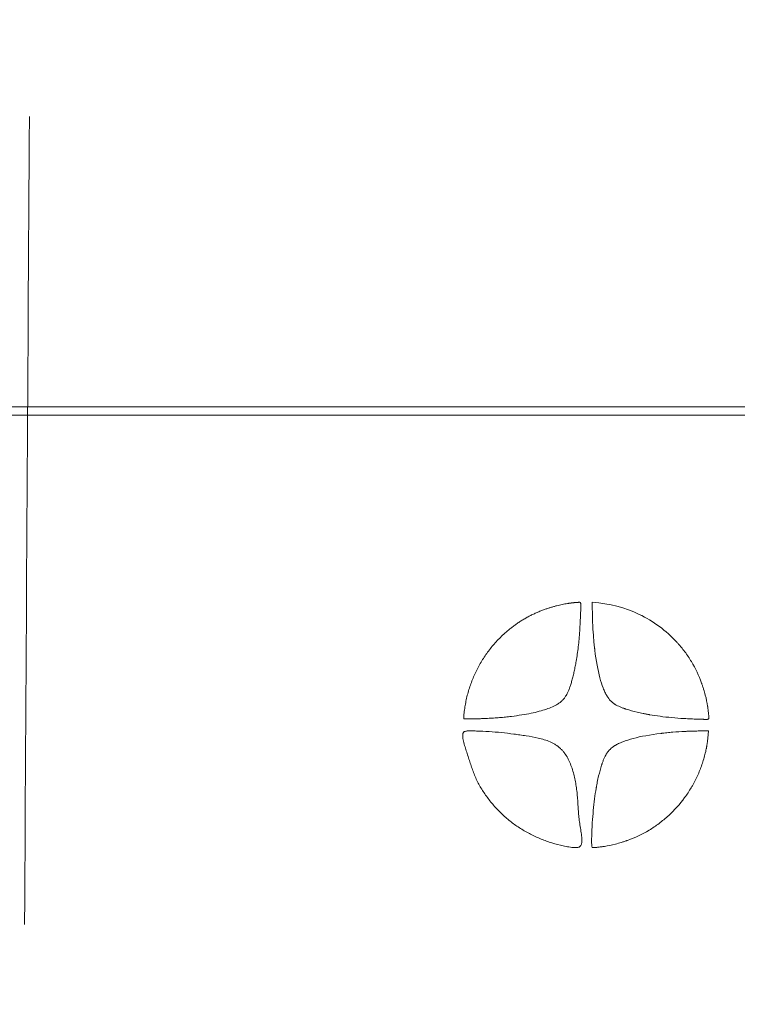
# Model space of a CAD drawing. Header units: millimetres. Extents: x 4 to 415, y -8563 to 292.
# Tile 165 of 256: x 83.59 to 87.99, y 206.59 to 212.63. Entities that reach past the tile are written whole.
import ezdxf

# ---------------------------------------------------------------- set-up
doc = ezdxf.new("R2010")
doc.units = ezdxf.units.MM
doc.layers.add('1', color=7, linetype='Continuous')
doc.styles.add('ideas_simplex', font='simplex.shx')
doc.dimstyles.get("Standard").update_dxf_attribs({"dimtxt": 0.18, "dimasz": 0.18, "dimexe": 0.18, "dimexo": 0.0625, "dimgap": 0.09, "dimtad": 0, "dimtih": 1, "dimtoh": 1, "dimdec": 4, "dimzin": 0, "dimdsep": 46, "dimtxsty": 'Standard', "dimcen": 0.09, "dimadec": 0, "dimazin": 0, "dimtfac": 1, "dimtdec": 4, "dimtofl": 0, "dimtmove": 0, "dimatfit": 3, "dimfxl": 1, "dimtolj": 1, "dimtzin": 0, "dimarcsym": 0})

# ---------------------------------------------------------------- blocks, each defined once
blk = doc.blocks.new('_U12')
at = {"layer": '1', "color": 152, "lineweight": 13}
for p, q in [((90.583333, 243.581626), (41.306339, 243.581626)), ((90.583333, 167.506626), (41.306339, 167.506626))]:
    blk.add_line(p, q, dxfattribs=at)
at = {"layer": '1', "color": 27, "lineweight": 13}
blk.add_line((43.306339, 167.506626), (43.306339, 243.581626), dxfattribs=at)
at = {"layer": '1', "color": 27, "lineweight": 18}
for points in [[(43.306339, 243.581626), (43.83532, 240.581627), (42.777358, 240.581624)], [(43.306339, 167.506626), (42.777358, 170.506624), (43.83532, 170.506627)]]:
    blk.add_solid(points, dxfattribs=at)
at = {"layer": '1', "color": 23, "linetype": 'Continuous', "lineweight": 18, "insert": (42.806339, 201.914126), "char_height": 3, "attachment_point": 7, "rotation": 90, "line_spacing_factor": 1.204819, "style": 'ideas_simplex'}
blk.add_mtext('\\W1.0535;152', dxfattribs=at)
blk = doc.blocks.new('_U15')
at = {"layer": '1', "color": 152, "lineweight": 13}
for p, q in [((65.666222, 215.006626), (53.724554, 215.006626)), ((90.583333, 167.506626), (53.724554, 167.506626))]:
    blk.add_line(p, q, dxfattribs=at)
at = {"layer": '1', "color": 27, "lineweight": 13}
blk.add_line((55.724554, 167.506626), (55.724554, 215.006626), dxfattribs=at)
at = {"layer": '1', "color": 27, "lineweight": 18}
for points in [[(55.724554, 215.006626), (56.253535, 212.006627), (55.195573, 212.006624)], [(55.724554, 167.506626), (55.195573, 170.506624), (56.253535, 170.506627)]]:
    blk.add_solid(points, dxfattribs=at)
at = {"layer": '1', "color": 23, "linetype": 'Continuous', "lineweight": 18, "insert": (55.224554, 189.111626), "char_height": 3, "attachment_point": 7, "rotation": 90, "line_spacing_factor": 1.204819, "style": 'ideas_simplex'}
blk.add_mtext('\\W1.0642;95', dxfattribs=at)
blk = doc.blocks.new('_U16')
at = {"layer": '1', "color": 152, "lineweight": 13}
for p, q in [((67.583333, 206.056626), (67.583333, 255.894236)), ((118.583333, 206.056626), (118.583333, 255.894236))]:
    blk.add_line(p, q, dxfattribs=at)
at = {"layer": '1', "color": 27, "lineweight": 13}
blk.add_line((67.583333, 253.894236), (118.583333, 253.894236), dxfattribs=at)
at = {"layer": '1', "color": 27, "lineweight": 18}
for points in [[(67.583333, 253.894236), (70.583331, 254.423217), (70.583335, 253.365255)], [(118.583333, 253.894236), (115.583335, 253.365255), (115.583331, 254.423217)]]:
    blk.add_solid(points, dxfattribs=at)
at = {"layer": '1', "color": 23, "linetype": 'Continuous', "lineweight": 18, "insert": (89.453333, 254.394236), "char_height": 3, "attachment_point": 7, "line_spacing_factor": 1.204819, "style": 'ideas_simplex'}
blk.add_mtext('\\W1.0535;102', dxfattribs=at)

msp = doc.modelspace()

# ---------------------------------------------------------------- linework, layer by layer
at = {"layer": '1', "color": 180, "linetype": 'Continuous', "lineweight": 18}
msp.add_ellipse((93.1793, 202.1761), major_axis=(-41.6226, -6957.6549), ratio=0.001378, start_param=4.71098, end_param=4.711692, dxfattribs=at)
at = {"layer": '1', "color": 27, "linetype": 'Continuous', "lineweight": 18}
msp.add_open_spline([(73.8152, 210.2566), (74.1859, 210.2566), (74.5592, 210.2566), (75.311, 210.2566), (75.6894, 210.2566), (76.4509, 210.2566), (76.8341, 210.2566), (77.6051, 210.2566), (77.9928, 210.2566), (79.1626, 210.2566), (79.9512, 210.2566), (81.5446, 210.2566), (82.3494, 210.2566), (83.5684, 210.2566), (83.9767, 210.2566), (84.4895, 210.2566), (84.5921, 210.2566), (84.7974, 210.2566), (85.1055, 210.2566), (85.4139, 210.2566), (86.4424, 210.2566), (87.2675, 210.2566), (88.9218, 210.2566), (89.7511, 210.2566), (90.9983, 210.2566), (91.4145, 210.2566), (92.2481, 210.2566), (92.6654, 210.2566), (93.0833, 210.2566)], degree=3, knots=[0, 0, 0, 0, 0.0625, 0.0625, 0.125, 0.125, 0.1875, 0.1875, 0.25, 0.25, 0.375, 0.375, 0.5, 0.5, 0.5625, 0.5625, 0.578125, 0.578125, 0.59375, 0.625, 0.625, 0.75, 0.75, 0.875, 0.875, 0.9375, 0.9375, 1, 1, 1, 1], dxfattribs=at)
at = {"layer": '1', "color": 180, "linetype": 'Continuous', "lineweight": 18}
msp.add_open_spline([(93.0833, 210.2066), (92.4188, 210.2066), (91.7569, 210.2066), (90.4381, 210.2066), (89.7812, 210.2066), (88.4723, 210.2066), (87.8203, 210.2066), (86.5211, 210.2066), (85.2269, 210.2066), (83.9425, 210.2066), (82.6633, 210.2066), (82.0262, 210.2066), (80.7575, 210.2066), (80.1259, 210.2066), (78.8684, 210.2066), (78.2426, 210.2066), (77.6199, 210.2066)], degree=3, knots=[0, 0, 0, 0, 0.125, 0.125, 0.25, 0.25, 0.375, 0.375, 0.5, 0.625, 0.625, 0.75, 0.75, 0.875, 0.875, 1, 1, 1, 1], dxfattribs=at)
at = {"layer": '1', "color": 180, "linetype": 'Continuous', "lineweight": 13}
for points, knots in [([(86.3142, 208.3439), (86.3142, 208.3439), (86.3145, 208.3438), (86.3149, 208.3438), (86.3157, 208.3437), (86.3168, 208.3437), (86.3182, 208.3436), (86.3199, 208.3436), (86.322, 208.3436), (86.3244, 208.3436), (86.3271, 208.3436), (86.3301, 208.3436), (86.3334, 208.3437), (86.337, 208.3437), (86.341, 208.3438), (86.3452, 208.3438), (86.3498, 208.3439), (86.3548, 208.344), (86.36, 208.3441), (86.3655, 208.3442), (86.3714, 208.3443), (86.3776, 208.3444), (86.3841, 208.3446), (86.3909, 208.3447), (86.3999, 208.3449), (86.411, 208.3452), (86.4239, 208.3456), (86.4365, 208.346), (86.4487, 208.3465), (86.469, 208.3474), (86.4974, 208.349), (86.5341, 208.3518), (86.5706, 208.3552), (86.616, 208.3603), (86.6682, 208.3676), (86.7252, 208.3778), (86.7757, 208.3895), (86.8198, 208.4026), (86.8576, 208.4172), (86.8829, 208.4301), (86.898, 208.4398), (86.9057, 208.4454), (86.9128, 208.4513), (86.9196, 208.4576), (86.9259, 208.4643), (86.9317, 208.4714), (86.9372, 208.4788), (86.9433, 208.4884), (86.95, 208.5009), (86.9572, 208.5169), (86.9643, 208.535), (86.9714, 208.5564), (86.9785, 208.5807), (86.9857, 208.6078), (86.9924, 208.6365), (86.9986, 208.6668), (87.0051, 208.7017), (87.0113, 208.7415), (87.0171, 208.7865), (87.022, 208.834), (87.026, 208.884), (87.0292, 208.9364), (87.0308, 208.9771), (87.0317, 209.0052), (87.032, 209.0182), (87.0322, 209.0288), (87.0323, 209.0358), (87.0324, 209.0405), (87.0324, 209.0434), (87.0324, 209.0458), (87.0324, 209.0486), (87.0321, 209.0516), (87.0312, 209.0548), (87.0296, 209.0572), (87.0273, 209.0586), (87.0252, 209.0588), (87.0234, 209.0588), (87.0221, 209.0587), (87.0208, 209.0587), (87.0195, 209.0586), (87.0182, 209.0586), (87.0168, 209.0585), (87.0155, 209.0585), (87.0141, 209.0584), (87.0127, 209.0583), (87.0112, 209.0582), (87.0098, 209.0581), (87.0083, 209.058), (87.0068, 209.0579), (87.0053, 209.0578), (87.0038, 209.0577), (87.0022, 209.0576), (87.0007, 209.0574), (86.9991, 209.0573), (86.9975, 209.0572), (86.9959, 209.057), (86.9942, 209.0568), (86.9926, 209.0567), (86.9909, 209.0565), (86.9892, 209.0563), (86.9875, 209.0562), (86.9858, 209.056), (86.984, 209.0558), (86.9823, 209.0556), (86.9805, 209.0554), (86.9787, 209.0551), (86.9768, 209.0549), (86.975, 209.0547), (86.9731, 209.0544), (86.9713, 209.0542), (86.9694, 209.054), (86.9674, 209.0537), (86.9655, 209.0534), (86.9635, 209.0532), (86.9616, 209.0529), (86.9596, 209.0526), (86.9576, 209.0523), (86.9555, 209.052), (86.9535, 209.0517), (86.9467, 209.0507), (86.935, 209.0488), (86.9184, 209.0456), (86.9013, 209.0417), (86.8838, 209.0374), (86.8659, 209.0325), (86.8475, 209.027), (86.8288, 209.0209), (86.8084, 209.014), (86.7868, 209.0059), (86.7642, 208.9966), (86.742, 208.9865), (86.7201, 208.9757), (86.6987, 208.9642), (86.6777, 208.9519), (86.657, 208.9389), (86.6368, 208.9252), (86.6169, 208.9107), (86.5975, 208.8955), (86.5784, 208.8796), (86.5475, 208.852), (86.5068, 208.8109), (86.4601, 208.7536), (86.4195, 208.6923), (86.3851, 208.6274), (86.357, 208.5594), (86.339, 208.5007), (86.3279, 208.453), (86.3213, 208.4169), (86.3174, 208.3866), (86.3155, 208.3653), (86.3148, 208.3546), (86.3145, 208.3493), (86.3143, 208.3466), (86.3143, 208.3453), (86.3142, 208.3446), (86.3142, 208.3443), (86.3142, 208.3441), (86.3142, 208.344), (86.3142, 208.344), (86.3142, 208.3439), (86.3142, 208.3439)], [0, 0, 0, 0, 0.000071, 0.000272, 0.000607, 0.001077, 0.001682, 0.002423, 0.003299, 0.00431, 0.005457, 0.00674, 0.008158, 0.009711, 0.0114, 0.013224, 0.015184, 0.01728, 0.01951, 0.021876, 0.024378, 0.027015, 0.029788, 0.032696, 0.035739, 0.041388, 0.04689, 0.052247, 0.057458, 0.062522, 0.078241, 0.093896, 0.109493, 0.125039, 0.152208, 0.176745, 0.198705, 0.218159, 0.235215, 0.250027, 0.254062, 0.258036, 0.261962, 0.265855, 0.269732, 0.273607, 0.277497, 0.281416, 0.288066, 0.295498, 0.303743, 0.312822, 0.324166, 0.336114, 0.348675, 0.361859, 0.375672, 0.394078, 0.413484, 0.433904, 0.455348, 0.477827, 0.50135, 0.507756, 0.513922, 0.518068, 0.521466, 0.522896, 0.524126, 0.525158, 0.525991, 0.527706, 0.529097, 0.53025, 0.53131, 0.532457, 0.532994, 0.533539, 0.534092, 0.534653, 0.535222, 0.5358, 0.536385, 0.536978, 0.53758, 0.538189, 0.538807, 0.539433, 0.540067, 0.540709, 0.541359, 0.542017, 0.542684, 0.543358, 0.544041, 0.544732, 0.545431, 0.546138, 0.546854, 0.547577, 0.548309, 0.549049, 0.549797, 0.550554, 0.551318, 0.552091, 0.552872, 0.553662, 0.554459, 0.555265, 0.556079, 0.556901, 0.557732, 0.558571, 0.559418, 0.560273, 0.561137, 0.562008, 0.562889, 0.563777, 0.57076, 0.577956, 0.585372, 0.593012, 0.600882, 0.608985, 0.617326, 0.625909, 0.636299, 0.646642, 0.65695, 0.667235, 0.677512, 0.687791, 0.698085, 0.708407, 0.71877, 0.729184, 0.739664, 0.75022, 0.781718, 0.812801, 0.843773, 0.874943, 0.905995, 0.937346, 0.953144, 0.968592, 0.984292, 0.992145, 0.996072, 0.998036, 0.999018, 0.999509, 0.999755, 0.999877, 0.999939, 0.999969, 0.999985, 1, 1, 1, 1]), ([(87.1029, 209.0593), (87.1023, 209.0594), (87.1025, 209.0379), (87.1034, 208.995), (87.1035, 208.9896), (87.1037, 208.9839), (87.1038, 208.9779), (87.1038, 208.9771), (87.1038, 208.9764), (87.1038, 208.9755), (87.1038, 208.9754), (87.1038, 208.9752), (87.1038, 208.9752), (87.1039, 208.975), (87.1039, 208.9749), (87.1039, 208.9746), (87.1039, 208.9744), (87.1039, 208.9734), (87.1039, 208.9726), (87.104, 208.9702), (87.104, 208.9685), (87.104, 208.9669), (87.1042, 208.9605), (87.1044, 208.9542), (87.1048, 208.9418), (87.105, 208.9358), (87.1052, 208.9298), (87.1054, 208.9268), (87.1055, 208.9239), (87.1057, 208.9195), (87.1057, 208.9181), (87.1058, 208.9159), (87.1059, 208.9152), (87.1059, 208.9141), (87.1059, 208.9138), (87.106, 208.913), (87.106, 208.9127), (87.106, 208.9123), (87.1072, 208.8877), (87.1088, 208.8632), (87.1109, 208.8389), (87.1119, 208.8267), (87.1131, 208.8145), (87.1143, 208.8024), (87.115, 208.7963), (87.1156, 208.7902), (87.1163, 208.7842), (87.1166, 208.7812), (87.117, 208.7781), (87.1175, 208.7736), (87.1177, 208.7721), (87.118, 208.7698), (87.1181, 208.7691), (87.1182, 208.7679), (87.1183, 208.7676), (87.1183, 208.767), (87.1184, 208.7668), (87.1184, 208.7665), (87.1184, 208.7664), (87.1184, 208.7663), (87.1184, 208.7662), (87.1184, 208.7661), (87.1184, 208.7661), (87.1184, 208.7661), (87.1266, 208.7001), (87.1368, 208.6436), (87.1492, 208.5967), (87.1555, 208.5733), (87.1622, 208.5522), (87.1695, 208.5336), (87.1731, 208.5242), (87.1769, 208.5155), (87.1808, 208.5073), (87.1828, 208.5033), (87.1848, 208.4994), (87.1868, 208.4956), (87.1878, 208.4937), (87.1888, 208.4918), (87.1904, 208.4891), (87.1909, 208.4882), (87.1916, 208.4869), (87.1919, 208.4865), (87.1923, 208.4858), (87.1924, 208.4856), (87.1926, 208.4853), (87.1927, 208.4851), (87.1928, 208.485), (87.1928, 208.4849), (87.1929, 208.4848), (87.1929, 208.4848), (87.1929, 208.4848), (87.1929, 208.4848), (87.1929, 208.4847), (87.1996, 208.4737), (87.2071, 208.4638), (87.2156, 208.4551), (87.2198, 208.4508), (87.2243, 208.4468), (87.2289, 208.443), (87.2313, 208.4411), (87.2337, 208.4393), (87.2374, 208.4367), (87.2386, 208.4359), (87.2405, 208.4347), (87.2411, 208.4342), (87.2421, 208.4336), (87.2424, 208.4334), (87.2429, 208.4331), (87.243, 208.433), (87.2433, 208.4329), (87.2433, 208.4328), (87.2435, 208.4327), (87.2436, 208.4327), (87.2437, 208.4326), (87.2521, 208.4275), (87.2619, 208.4225), (87.2731, 208.4177), (87.2787, 208.4152), (87.2846, 208.4129), (87.2909, 208.4105), (87.2941, 208.4094), (87.2973, 208.4082), (87.3023, 208.4065), (87.304, 208.406), (87.3065, 208.4051), (87.3074, 208.4048), (87.3087, 208.4044), (87.3091, 208.4043), (87.3098, 208.4041), (87.31, 208.404), (87.3103, 208.4039), (87.3104, 208.4038), (87.3106, 208.4038), (87.3107, 208.4038), (87.3108, 208.4037), (87.3108, 208.4037), (87.3109, 208.4037), (87.3313, 208.3972), (87.3535, 208.3911), (87.3774, 208.3854), (87.3893, 208.3826), (87.4017, 208.3799), (87.4145, 208.3772), (87.4209, 208.3759), (87.4274, 208.3746), (87.434, 208.3734), (87.4374, 208.3728), (87.4407, 208.3722), (87.4457, 208.3712), (87.4474, 208.3709), (87.45, 208.3705), (87.4508, 208.3703), (87.4521, 208.3701), (87.4525, 208.37), (87.4532, 208.3699), (87.4534, 208.3699), (87.4537, 208.3698), (87.4538, 208.3698), (87.454, 208.3698), (87.4541, 208.3697), (87.4542, 208.3697), (87.4958, 208.3624), (87.5411, 208.3565), (87.5902, 208.3519), (87.6148, 208.3497), (87.6402, 208.3477), (87.6667, 208.3461), (87.6799, 208.3453), (87.6933, 208.3446), (87.707, 208.344), (87.7138, 208.3437), (87.7207, 208.3434), (87.7276, 208.3431), (87.7311, 208.3429), (87.7346, 208.3428), (87.7399, 208.3426), (87.7416, 208.3426), (87.7443, 208.3425), (87.7452, 208.3424), (87.7465, 208.3424), (87.7469, 208.3424), (87.7476, 208.3424), (87.7478, 208.3424), (87.7482, 208.3423), (87.7485, 208.3423), (87.7487, 208.3423), (87.7551, 208.3421), (87.7614, 208.3419), (87.7675, 208.3418), (87.7705, 208.3417), (87.7736, 208.3416), (87.7765, 208.3415), (87.7773, 208.3415), (87.778, 208.3415), (87.7798, 208.3415), (87.7807, 208.3414), (87.7833, 208.3414), (87.785, 208.3413), (87.7898, 208.3412), (87.7927, 208.3412), (87.7952, 208.3412), (87.7954, 208.3412), (87.7955, 208.3412), (87.7958, 208.3412), (87.7959, 208.3412), (87.796, 208.3411), (87.7961, 208.3411), (87.7967, 208.3411), (87.7972, 208.3411), (87.7987, 208.3411), (87.7996, 208.3411), (87.8022, 208.3411), (87.8037, 208.3411), (87.8056, 208.3411), (87.8062, 208.3411), (87.8067, 208.3412), (87.8068, 208.3412), (87.8068, 208.3412), (87.8069, 208.3412), (87.8071, 208.3412), (87.8072, 208.3412), (87.8076, 208.3412), (87.8079, 208.3412), (87.8086, 208.3413), (87.8091, 208.3413), (87.8114, 208.3416), (87.813, 208.3421), (87.8154, 208.3434), (87.8163, 208.3442), (87.8172, 208.3458), (87.8174, 208.3464), (87.8176, 208.3473), (87.8177, 208.3477), (87.8177, 208.3482), (87.8178, 208.3483), (87.8178, 208.3486), (87.8178, 208.3487), (87.8178, 208.3489), (87.8178, 208.349), (87.8178, 208.349), (87.8175, 208.3586), (87.8168, 208.3696), (87.8155, 208.3819), (87.8149, 208.388), (87.8142, 208.3945), (87.8133, 208.4013), (87.8129, 208.4047), (87.8124, 208.4082), (87.8116, 208.4136), (87.8114, 208.4154), (87.811, 208.4181), (87.8108, 208.4191), (87.8106, 208.4204), (87.8106, 208.4209), (87.8105, 208.4216), (87.8104, 208.4218), (87.8104, 208.4222), (87.8104, 208.4223), (87.8103, 208.4225), (87.8103, 208.4225), (87.8103, 208.4227), (87.8103, 208.4227), (87.8103, 208.4228), (87.8071, 208.444), (87.8024, 208.4664), (87.7962, 208.4899), (87.7931, 208.5017), (87.7897, 208.5137), (87.7859, 208.526), (87.784, 208.5322), (87.782, 208.5384), (87.7799, 208.5447), (87.7788, 208.5478), (87.7777, 208.551), (87.7761, 208.5558), (87.7755, 208.5574), (87.7747, 208.5598), (87.7744, 208.5606), (87.774, 208.5618), (87.7738, 208.5622), (87.7736, 208.5628), (87.7736, 208.563), (87.7734, 208.5634), (87.7733, 208.5636), (87.7733, 208.5638), (87.7569, 208.6099), (87.7362, 208.6537), (87.7111, 208.6951), (87.6986, 208.7158), (87.685, 208.736), (87.6703, 208.7555), (87.6629, 208.7653), (87.6553, 208.7749), (87.6474, 208.7844), (87.6435, 208.7892), (87.6395, 208.7939), (87.6313, 208.8032), (87.6272, 208.8078), (87.6229, 208.8124), (87.5553, 208.8861), (87.4781, 208.9436), (87.3048, 209.0259), (87.2086, 209.0507), (87.1029, 209.0593)], [0, 0, 0, 0, 0.007752, 0.007752, 0.007752, 0.015504, 0.015504, 0.015504, 0.023256, 0.023256, 0.031008, 0.031008, 0.03876, 0.03876, 0.046512, 0.046512, 0.054264, 0.054264, 0.062016, 0.062016, 0.069767, 0.069767, 0.069767, 0.077519, 0.077519, 0.085271, 0.085271, 0.085271, 0.093023, 0.093023, 0.100775, 0.100775, 0.108527, 0.108527, 0.116279, 0.116279, 0.124031, 0.124031, 0.124031, 0.131783, 0.131783, 0.131783, 0.139535, 0.139535, 0.139535, 0.147287, 0.147287, 0.147287, 0.155039, 0.155039, 0.162791, 0.162791, 0.170543, 0.170543, 0.178295, 0.178295, 0.186047, 0.186047, 0.193798, 0.193798, 0.20155, 0.20155, 0.209302, 0.209302, 0.209302, 0.217054, 0.217054, 0.217054, 0.224806, 0.224806, 0.224806, 0.232558, 0.232558, 0.232558, 0.24031, 0.24031, 0.24031, 0.248062, 0.248062, 0.255814, 0.255814, 0.263566, 0.263566, 0.271318, 0.271318, 0.27907, 0.27907, 0.286822, 0.286822, 0.294574, 0.294574, 0.302326, 0.302326, 0.302326, 0.310078, 0.310078, 0.310078, 0.317829, 0.317829, 0.317829, 0.325581, 0.325581, 0.333333, 0.333333, 0.341085, 0.341085, 0.348837, 0.348837, 0.356589, 0.356589, 0.364341, 0.364341, 0.372093, 0.372093, 0.372093, 0.379845, 0.379845, 0.379845, 0.387597, 0.387597, 0.387597, 0.395349, 0.395349, 0.403101, 0.403101, 0.410853, 0.410853, 0.418605, 0.418605, 0.426357, 0.426357, 0.434109, 0.434109, 0.44186, 0.44186, 0.449612, 0.449612, 0.449612, 0.457364, 0.457364, 0.457364, 0.465116, 0.465116, 0.465116, 0.472868, 0.472868, 0.472868, 0.48062, 0.48062, 0.488372, 0.488372, 0.496124, 0.496124, 0.503876, 0.503876, 0.511628, 0.511628, 0.51938, 0.51938, 0.527132, 0.527132, 0.527132, 0.534884, 0.534884, 0.534884, 0.542636, 0.542636, 0.542636, 0.550388, 0.550388, 0.550388, 0.55814, 0.55814, 0.55814, 0.565891, 0.565891, 0.573643, 0.573643, 0.581395, 0.581395, 0.589147, 0.589147, 0.596899, 0.596899, 0.604651, 0.604651, 0.604651, 0.612403, 0.612403, 0.612403, 0.620155, 0.620155, 0.620155, 0.627907, 0.627907, 0.635659, 0.635659, 0.643411, 0.643411, 0.651163, 0.651163, 0.651163, 0.658915, 0.658915, 0.666667, 0.666667, 0.674419, 0.674419, 0.682171, 0.682171, 0.689922, 0.689922, 0.697674, 0.697674, 0.705426, 0.705426, 0.713178, 0.713178, 0.72093, 0.72093, 0.728682, 0.728682, 0.736434, 0.736434, 0.744186, 0.744186, 0.751938, 0.751938, 0.75969, 0.75969, 0.767442, 0.767442, 0.775194, 0.775194, 0.782946, 0.782946, 0.790698, 0.790698, 0.79845, 0.79845, 0.79845, 0.806202, 0.806202, 0.806202, 0.813953, 0.813953, 0.813953, 0.821705, 0.821705, 0.829457, 0.829457, 0.837209, 0.837209, 0.844961, 0.844961, 0.852713, 0.852713, 0.860465, 0.860465, 0.868217, 0.868217, 0.875969, 0.875969, 0.875969, 0.883721, 0.883721, 0.883721, 0.891473, 0.891473, 0.891473, 0.899225, 0.899225, 0.899225, 0.906977, 0.906977, 0.914729, 0.914729, 0.922481, 0.922481, 0.930233, 0.930233, 0.937984, 0.937984, 0.945736, 0.945736, 0.945736, 0.953488, 0.953488, 0.953488, 0.96124, 0.96124, 0.96124, 0.968992, 0.968992, 0.968992, 0.976744, 0.976744, 0.984496, 0.984496, 0.984496, 0.992248, 0.992248, 1, 1, 1, 1]), ([(86.318, 208.2658), (86.3166, 208.2651), (86.3154, 208.2642), (86.3133, 208.262), (86.3123, 208.2608), (86.3109, 208.2582), (86.3103, 208.2567), (86.3093, 208.2539), (86.309, 208.2524), (86.3082, 208.248), (86.3081, 208.245), (86.3081, 208.2391), (86.3083, 208.2361), (86.3091, 208.2273), (86.3101, 208.2215), (86.3125, 208.2099), (86.3138, 208.2042), (86.3182, 208.1872), (86.3216, 208.176), (86.3285, 208.1535), (86.3321, 208.1424), (86.3394, 208.1201), (86.343, 208.1089), (86.3502, 208.0866), (86.3538, 208.0754), (86.3611, 208.0531), (86.3648, 208.042), (86.3725, 208.02), (86.3766, 208.0091), (86.3899, 207.9768), (86.4001, 207.956), (86.4228, 207.9155), (86.4354, 207.8959), (86.4557, 207.8672), (86.4627, 207.8577), (86.4772, 207.8391), (86.4846, 207.8299), (86.5074, 207.803), (86.5232, 207.7859), (86.5563, 207.7531), (86.5736, 207.7376), (86.6097, 207.7082), (86.6285, 207.6944), (86.6579, 207.6749), (86.6679, 207.6687), (86.6883, 207.6566), (86.6986, 207.6507), (86.7299, 207.6339), (86.7512, 207.6237), (86.7944, 207.605), (86.8164, 207.5965), (86.8611, 207.5816), (86.8839, 207.5751), (86.9186, 207.5669), (86.9303, 207.5644), (86.9538, 207.5598), (86.9656, 207.5577), (86.9835, 207.5556), (86.9895, 207.555), (86.9984, 207.5547), (87.0014, 207.5547), (87.0075, 207.555), (87.0105, 207.5553), (87.0164, 207.5565), (87.0193, 207.5573), (87.0248, 207.5599), (87.0274, 207.5616), (87.0315, 207.566), (87.0331, 207.5686), (87.0356, 207.5741), (87.0364, 207.577), (87.0371, 207.58)], [0, 0, 0, 0, 0.003906, 0.003906, 0.007812, 0.007812, 0.011719, 0.011719, 0.015625, 0.015625, 0.023437, 0.023437, 0.03125, 0.03125, 0.046875, 0.046875, 0.0625, 0.0625, 0.09375, 0.09375, 0.125, 0.125, 0.15625, 0.15625, 0.1875, 0.1875, 0.21875, 0.21875, 0.25, 0.25, 0.3125, 0.3125, 0.375, 0.375, 0.40625, 0.40625, 0.4375, 0.4375, 0.5, 0.5, 0.5625, 0.5625, 0.625, 0.625, 0.65625, 0.65625, 0.6875, 0.6875, 0.75, 0.75, 0.8125, 0.8125, 0.875, 0.875, 0.90625, 0.90625, 0.9375, 0.9375, 0.953125, 0.953125, 0.960937, 0.960937, 0.96875, 0.96875, 0.976562, 0.976562, 0.984375, 0.984375, 0.992187, 0.992187, 1, 1, 1, 1]), ([(87.0371, 207.58), (87.0378, 207.5831), (87.0382, 207.5863), (87.0387, 207.5927), (87.0389, 207.5958), (87.0389, 207.6054), (87.0386, 207.6118), (87.037, 207.6308), (87.0352, 207.6434), (87.0314, 207.6685), (87.0293, 207.6811), (87.0254, 207.7062), (87.0236, 207.7187), (87.0204, 207.744), (87.0192, 207.7566), (87.0171, 207.7819), (87.0164, 207.7946), (87.0149, 207.8201), (87.0142, 207.8328), (87.0125, 207.8581), (87.0115, 207.8708), (87.009, 207.8961), (87.0075, 207.9087), (87.004, 207.9339), (87.0019, 207.9464), (86.9949, 207.9837), (86.989, 208.0083), (86.9777, 208.0443), (86.9736, 208.0562), (86.9665, 208.0738), (86.9639, 208.0796), (86.9586, 208.0911), (86.9557, 208.0968), (86.9467, 208.1135), (86.9401, 208.1242), (86.9288, 208.1393), (86.9248, 208.1442), (86.9164, 208.1537), (86.9119, 208.1583), (86.898, 208.1713), (86.888, 208.1789), (86.8721, 208.1891), (86.8666, 208.1922), (86.8554, 208.1981), (86.8497, 208.2009), (86.8321, 208.2086), (86.8202, 208.2129), (86.7961, 208.2204), (86.7839, 208.2236), (86.7471, 208.2322), (86.7221, 208.2364), (86.6845, 208.2421), (86.6719, 208.2439), (86.6467, 208.2474), (86.6342, 208.2491), (86.5964, 208.2541), (86.5712, 208.2573), (86.5207, 208.2627), (86.4954, 208.2648), (86.4446, 208.2679), (86.4192, 208.2688), (86.3874, 208.2698), (86.381, 208.27), (86.3683, 208.2703), (86.362, 208.2705), (86.3492, 208.2706), (86.3429, 208.2706), (86.3333, 208.2699), (86.3302, 208.2696), (86.3239, 208.2683), (86.3208, 208.2674), (86.318, 208.2658)], [0, 0, 0, 0, 0.007812, 0.007812, 0.015625, 0.015625, 0.03125, 0.03125, 0.0625, 0.0625, 0.09375, 0.09375, 0.125, 0.125, 0.15625, 0.15625, 0.1875, 0.1875, 0.21875, 0.21875, 0.25, 0.25, 0.28125, 0.28125, 0.3125, 0.3125, 0.375, 0.375, 0.40625, 0.40625, 0.421875, 0.421875, 0.4375, 0.4375, 0.46875, 0.46875, 0.484375, 0.484375, 0.5, 0.5, 0.53125, 0.53125, 0.546875, 0.546875, 0.5625, 0.5625, 0.59375, 0.59375, 0.625, 0.625, 0.6875, 0.6875, 0.71875, 0.71875, 0.75, 0.75, 0.8125, 0.8125, 0.875, 0.875, 0.9375, 0.9375, 0.953125, 0.953125, 0.96875, 0.96875, 0.984375, 0.984375, 0.992187, 0.992187, 1, 1, 1, 1]), ([(87.8163, 208.2704), (87.8164, 208.271), (87.795, 208.2708), (87.7522, 208.2699), (87.7469, 208.2698), (87.7412, 208.2697), (87.7352, 208.2695), (87.7345, 208.2695), (87.7337, 208.2695), (87.7328, 208.2695), (87.7327, 208.2695), (87.7326, 208.2695), (87.7325, 208.2695), (87.7324, 208.2695), (87.7323, 208.2695), (87.732, 208.2695), (87.7318, 208.2695), (87.7307, 208.2694), (87.7299, 208.2694), (87.7275, 208.2694), (87.7259, 208.2693), (87.7243, 208.2693), (87.7179, 208.2691), (87.7116, 208.2689), (87.6993, 208.2685), (87.6932, 208.2683), (87.6873, 208.2681), (87.6844, 208.268), (87.6814, 208.2678), (87.6771, 208.2677), (87.6756, 208.2676), (87.6735, 208.2675), (87.6728, 208.2675), (87.6717, 208.2674), (87.6713, 208.2674), (87.6706, 208.2674), (87.6703, 208.2673), (87.6699, 208.2673), (87.6454, 208.2662), (87.621, 208.2646), (87.5967, 208.2625), (87.5846, 208.2615), (87.5725, 208.2603), (87.5604, 208.2591), (87.5544, 208.2585), (87.5483, 208.2578), (87.5423, 208.2571), (87.5393, 208.2568), (87.5363, 208.2564), (87.5318, 208.2559), (87.5303, 208.2557), (87.528, 208.2555), (87.5273, 208.2554), (87.5261, 208.2552), (87.5258, 208.2552), (87.5252, 208.2551), (87.525, 208.2551), (87.5247, 208.2551), (87.5246, 208.2551), (87.5245, 208.255), (87.5244, 208.255), (87.5243, 208.255), (87.5243, 208.255), (87.5243, 208.255), (87.4579, 208.2469), (87.4012, 208.2366), (87.354, 208.2241), (87.3305, 208.2179), (87.3093, 208.2111), (87.2906, 208.2038), (87.2812, 208.2001), (87.2724, 208.1963), (87.2642, 208.1924), (87.2601, 208.1904), (87.2562, 208.1884), (87.2524, 208.1864), (87.2505, 208.1854), (87.2487, 208.1844), (87.2459, 208.1828), (87.245, 208.1823), (87.2437, 208.1815), (87.2432, 208.1813), (87.2426, 208.1809), (87.2424, 208.1807), (87.242, 208.1805), (87.2419, 208.1805), (87.2418, 208.1804), (87.2417, 208.1803), (87.2416, 208.1803), (87.2416, 208.1803), (87.2415, 208.1802), (87.2415, 208.1802), (87.2415, 208.1802), (87.2304, 208.1735), (87.2204, 208.1659), (87.2117, 208.1573), (87.2073, 208.153), (87.2032, 208.1484), (87.1995, 208.1436), (87.1976, 208.1413), (87.1958, 208.1388), (87.1932, 208.135), (87.1923, 208.1338), (87.1911, 208.1318), (87.1906, 208.1312), (87.19, 208.1302), (87.1898, 208.1299), (87.1895, 208.1294), (87.1894, 208.1293), (87.1893, 208.129), (87.1892, 208.1289), (87.1891, 208.1288), (87.1891, 208.1287), (87.189, 208.1286), (87.1839, 208.1201), (87.1789, 208.1102), (87.1741, 208.0988), (87.1717, 208.0931), (87.1693, 208.0871), (87.167, 208.0807), (87.1658, 208.0775), (87.1646, 208.0742), (87.1629, 208.0691), (87.1623, 208.0674), (87.1615, 208.0648), (87.1612, 208.0639), (87.1608, 208.0626), (87.1606, 208.0622), (87.1604, 208.0615), (87.1604, 208.0613), (87.1603, 208.061), (87.1602, 208.0609), (87.1602, 208.0607), (87.1602, 208.0606), (87.1601, 208.0605), (87.1601, 208.0604), (87.1601, 208.0604), (87.1536, 208.0399), (87.1476, 208.0178), (87.142, 207.994), (87.1392, 207.9822), (87.1365, 207.9699), (87.1339, 207.9571), (87.1326, 207.9508), (87.1314, 207.9443), (87.1301, 207.9378), (87.1295, 207.9345), (87.1289, 207.9312), (87.128, 207.9262), (87.1277, 207.9245), (87.1273, 207.922), (87.1271, 207.9211), (87.1269, 207.9199), (87.1268, 207.9195), (87.1267, 207.9188), (87.1267, 207.9186), (87.1266, 207.9183), (87.1266, 207.9182), (87.1266, 207.918), (87.1265, 207.9178), (87.1265, 207.9178), (87.1193, 207.8765), (87.1135, 207.8316), (87.109, 207.783), (87.1067, 207.7587), (87.1048, 207.7335), (87.1032, 207.7073), (87.1024, 207.6942), (87.1017, 207.6809), (87.101, 207.6674), (87.1007, 207.6606), (87.1004, 207.6538), (87.1002, 207.6469), (87.1, 207.6434), (87.0999, 207.64), (87.0997, 207.6348), (87.0996, 207.633), (87.0995, 207.6304), (87.0995, 207.6295), (87.0995, 207.6282), (87.0995, 207.6278), (87.0994, 207.6271), (87.0994, 207.6269), (87.0994, 207.6266), (87.0994, 207.6265), (87.0994, 207.6263), (87.0994, 207.6263), (87.0994, 207.6262), (87.0994, 207.6261), (87.0994, 207.6261), (87.0994, 207.6261), (87.0994, 207.626), (87.0986, 207.6027), (87.0986, 207.5852), (87.0993, 207.5734), (87.0997, 207.5676), (87.1002, 207.5632), (87.1013, 207.5587), (87.1017, 207.5576), (87.1024, 207.5564), (87.1027, 207.5561), (87.103, 207.5558), (87.1032, 207.5557), (87.1034, 207.5557), (87.1034, 207.5556), (87.1035, 207.5556), (87.1036, 207.5556), (87.1036, 207.5556), (87.1036, 207.5556), (87.1037, 207.5556), (87.1037, 207.5556), (87.1037, 207.5556), (87.1037, 207.5556), (87.1093, 207.5552), (87.1182, 207.5555), (87.1305, 207.5567), (87.1366, 207.5573), (87.1436, 207.5581), (87.1513, 207.5591), (87.1552, 207.5596), (87.1593, 207.5601), (87.1636, 207.5607), (87.1658, 207.561), (87.168, 207.5613), (87.1714, 207.5618), (87.1725, 207.562), (87.1743, 207.5622), (87.1748, 207.5623), (87.1757, 207.5624), (87.176, 207.5625), (87.1764, 207.5625), (87.1766, 207.5625), (87.1768, 207.5626), (87.1769, 207.5626), (87.177, 207.5626), (87.177, 207.5626), (87.1771, 207.5626), (87.1772, 207.5626), (87.1772, 207.5626), (87.1986, 207.5658), (87.2212, 207.5704), (87.2448, 207.5765), (87.2567, 207.5796), (87.2688, 207.5831), (87.2812, 207.5869), (87.2874, 207.5888), (87.2937, 207.5908), (87.3, 207.5929), (87.3032, 207.5939), (87.3064, 207.595), (87.3112, 207.5967), (87.3128, 207.5972), (87.3152, 207.5981), (87.316, 207.5983), (87.3172, 207.5988), (87.3176, 207.5989), (87.3182, 207.5991), (87.3184, 207.5992), (87.3188, 207.5993), (87.3191, 207.5994), (87.3192, 207.5995), (87.3658, 207.6159), (87.41, 207.6367), (87.4518, 207.662), (87.4727, 207.6746), (87.493, 207.6883), (87.5127, 207.7031), (87.5225, 207.7105), (87.5322, 207.7182), (87.5418, 207.7262), (87.5465, 207.7301), (87.5513, 207.7342), (87.556, 207.7383), (87.5583, 207.7404), (87.5607, 207.7424), (87.5653, 207.7466), (87.5676, 207.7487), (87.57, 207.7508), (87.6071, 207.7851), (87.6402, 207.8218), (87.6693, 207.8612), (87.6838, 207.8808), (87.6973, 207.9012), (87.7097, 207.9221), (87.7128, 207.9273), (87.7159, 207.9326), (87.7219, 207.9433), (87.7248, 207.9487), (87.7277, 207.9541), (87.7335, 207.9649), (87.739, 207.9759), (87.7442, 207.987), (87.7546, 208.0091), (87.764, 208.0318), (87.7723, 208.0549), (87.7765, 208.0665), (87.7804, 208.0782), (87.7876, 208.1018), (87.791, 208.1137), (87.7971, 208.1373), (87.7998, 208.1492), (87.8023, 208.1611), (87.8025, 208.1618), (87.8026, 208.1626), (87.8028, 208.1637), (87.8029, 208.1641), (87.803, 208.1646), (87.8031, 208.1648), (87.8031, 208.1651), (87.8031, 208.1652), (87.8032, 208.1654), (87.8032, 208.1654), (87.8034, 208.1666), (87.8036, 208.1676), (87.8043, 208.1709), (87.8047, 208.1732), (87.8051, 208.1756), (87.8059, 208.1803), (87.8067, 208.1853), (87.8075, 208.1907), (87.8107, 208.2121), (87.8137, 208.2387), (87.8163, 208.2704)], [0, 0, 0, 0, 0.007463, 0.007463, 0.007463, 0.014925, 0.014925, 0.014925, 0.022388, 0.022388, 0.029851, 0.029851, 0.037313, 0.037313, 0.044776, 0.044776, 0.052239, 0.052239, 0.059701, 0.059701, 0.067164, 0.067164, 0.067164, 0.074627, 0.074627, 0.08209, 0.08209, 0.08209, 0.089552, 0.089552, 0.097015, 0.097015, 0.104478, 0.104478, 0.11194, 0.11194, 0.119403, 0.119403, 0.119403, 0.126866, 0.126866, 0.126866, 0.134328, 0.134328, 0.134328, 0.141791, 0.141791, 0.141791, 0.149254, 0.149254, 0.156716, 0.156716, 0.164179, 0.164179, 0.171642, 0.171642, 0.179104, 0.179104, 0.186567, 0.186567, 0.19403, 0.19403, 0.201493, 0.201493, 0.201493, 0.208955, 0.208955, 0.208955, 0.216418, 0.216418, 0.216418, 0.223881, 0.223881, 0.223881, 0.231343, 0.231343, 0.231343, 0.238806, 0.238806, 0.246269, 0.246269, 0.253731, 0.253731, 0.261194, 0.261194, 0.268657, 0.268657, 0.276119, 0.276119, 0.283582, 0.283582, 0.291045, 0.291045, 0.291045, 0.298507, 0.298507, 0.298507, 0.30597, 0.30597, 0.30597, 0.313433, 0.313433, 0.320896, 0.320896, 0.328358, 0.328358, 0.335821, 0.335821, 0.343284, 0.343284, 0.350746, 0.350746, 0.358209, 0.358209, 0.358209, 0.365672, 0.365672, 0.365672, 0.373134, 0.373134, 0.373134, 0.380597, 0.380597, 0.38806, 0.38806, 0.395522, 0.395522, 0.402985, 0.402985, 0.410448, 0.410448, 0.41791, 0.41791, 0.425373, 0.425373, 0.432836, 0.432836, 0.432836, 0.440299, 0.440299, 0.440299, 0.447761, 0.447761, 0.447761, 0.455224, 0.455224, 0.455224, 0.462687, 0.462687, 0.470149, 0.470149, 0.477612, 0.477612, 0.485075, 0.485075, 0.492537, 0.492537, 0.5, 0.5, 0.507463, 0.507463, 0.507463, 0.514925, 0.514925, 0.514925, 0.522388, 0.522388, 0.522388, 0.529851, 0.529851, 0.529851, 0.537313, 0.537313, 0.537313, 0.544776, 0.544776, 0.552239, 0.552239, 0.559701, 0.559701, 0.567164, 0.567164, 0.574627, 0.574627, 0.58209, 0.58209, 0.589552, 0.589552, 0.597015, 0.597015, 0.604478, 0.604478, 0.604478, 0.61194, 0.61194, 0.61194, 0.619403, 0.619403, 0.626866, 0.626866, 0.634328, 0.634328, 0.641791, 0.641791, 0.649254, 0.649254, 0.656716, 0.656716, 0.664179, 0.664179, 0.664179, 0.671642, 0.671642, 0.671642, 0.679104, 0.679104, 0.679104, 0.686567, 0.686567, 0.686567, 0.69403, 0.69403, 0.69403, 0.701493, 0.701493, 0.708955, 0.708955, 0.716418, 0.716418, 0.723881, 0.723881, 0.731343, 0.731343, 0.738806, 0.738806, 0.746269, 0.746269, 0.753731, 0.753731, 0.753731, 0.761194, 0.761194, 0.761194, 0.768657, 0.768657, 0.768657, 0.776119, 0.776119, 0.776119, 0.783582, 0.783582, 0.791045, 0.791045, 0.798507, 0.798507, 0.80597, 0.80597, 0.813433, 0.813433, 0.820896, 0.820896, 0.820896, 0.828358, 0.828358, 0.828358, 0.835821, 0.835821, 0.835821, 0.843284, 0.843284, 0.843284, 0.850746, 0.850746, 0.850746, 0.858209, 0.858209, 0.865672, 0.865672, 0.865672, 0.873134, 0.873134, 0.873134, 0.880597, 0.880597, 0.880597, 0.88806, 0.88806, 0.895522, 0.895522, 0.895522, 0.902985, 0.902985, 0.902985, 0.910448, 0.910448, 0.910448, 0.91791, 0.91791, 0.925373, 0.925373, 0.932836, 0.932836, 0.932836, 0.940299, 0.940299, 0.947761, 0.947761, 0.955224, 0.955224, 0.962687, 0.962687, 0.970149, 0.970149, 0.977612, 0.977612, 0.985075, 0.985075, 0.985075, 0.992537, 0.992537, 0.992537, 1, 1, 1, 1])]:
    msp.add_open_spline(points, degree=3, knots=knots, dxfattribs=at)

# ---------------------------------------------------------------- dimensions: what is measured, and where the dimension line sits
at = {"layer": '1', "color": 23, "linetype": 'Continuous', "lineweight": 18}
dim = msp.add_linear_dim(base=(118.5833, 253.8942), p1=(67.5833, 203.5566), p2=(118.5833, 203.5566), dimstyle='Standard', override={"dimtxt": 3, "dimasz": 3, "dimexe": 2, "dimexo": 2.5, "dimgap": 1.5, "dimtad": 1, "dimtih": 1, "dimtoh": 0, "dimdec": 2, "dimlfac": 2, "dimzin": 8, "dimdsep": 44, "dimlunit": 2, "dimtxsty": 'ideas_simplex', "dimsah": 1, "dimse1": 0, "dimse2": 0, "dimsd1": 0, "dimsd2": 0, "dimclrd": 27, "dimclre": 152, "dimclrt": 23, "dimtol": 0, "dimtm": -0.1, "dimtfac": 0.5, "dimtdec": 2, "dimtofl": 1, "dimtmove": 0, "dimatfit": 2, "dimtzin": 8, "dimlwd": 13, "dimlwe": 13}, dxfattribs=at)
dim.commit()
dim.dimension.update_dxf_attribs({"geometry": '_U16', "text_midpoint": (93.0833, 253.8942), "dimtype": 160})
dim = msp.add_linear_dim(base=(43.3063, 243.5816), p1=(93.0833, 167.5066), p2=(93.0833, 243.5816), angle=90, text='\\C23;152', dimstyle='Standard', override={"dimtxt": 3, "dimasz": 3, "dimexe": 2, "dimexo": 2.5, "dimgap": 1.5, "dimtad": 1, "dimtih": 0, "dimtoh": 0, "dimdec": 0, "dimlfac": 1, "dimzin": 8, "dimdsep": 44, "dimlunit": 2, "dimpost": '', "dimtxsty": 'ideas_simplex', "dimsah": 1, "dimse1": 0, "dimse2": 0, "dimsd1": 0, "dimsd2": 0, "dimclrd": 27, "dimclre": 152, "dimclrt": 23, "dimtol": 0, "dimtm": -0.1, "dimtfac": 0.5, "dimtdec": 2, "dimtofl": 1, "dimtmove": 0, "dimatfit": 2, "dimtzin": 8, "dimlwd": 13, "dimlwe": 13}, dxfattribs=at)
dim.commit()
dim.dimension.update_dxf_attribs({"geometry": '_U12', "text_midpoint": (43.3063, 205.5441), "dimtype": 160})
dim = msp.add_linear_dim(base=(55.7246, 215.0066), p1=(93.0833, 167.5066), p2=(68.1662, 215.0066), angle=90, dimstyle='Standard', override={"dimtxt": 3, "dimasz": 3, "dimexe": 2, "dimexo": 2.5, "dimgap": 1.5, "dimtad": 1, "dimtih": 0, "dimtoh": 0, "dimdec": 2, "dimlfac": 2, "dimzin": 8, "dimdsep": 44, "dimlunit": 2, "dimtxsty": 'ideas_simplex', "dimsah": 1, "dimse1": 0, "dimse2": 0, "dimsd1": 0, "dimsd2": 0, "dimclrd": 27, "dimclre": 152, "dimclrt": 23, "dimtol": 0, "dimtm": -0.1, "dimtfac": 0.5, "dimtdec": 2, "dimtofl": 1, "dimtmove": 0, "dimatfit": 2, "dimtzin": 8, "dimlwd": 13, "dimlwe": 13}, dxfattribs=at)
dim.commit()
dim.dimension.update_dxf_attribs({"geometry": '_U15', "text_midpoint": (55.7246, 191.2566), "dimtype": 160})

doc.saveas('drawing.dxf')
